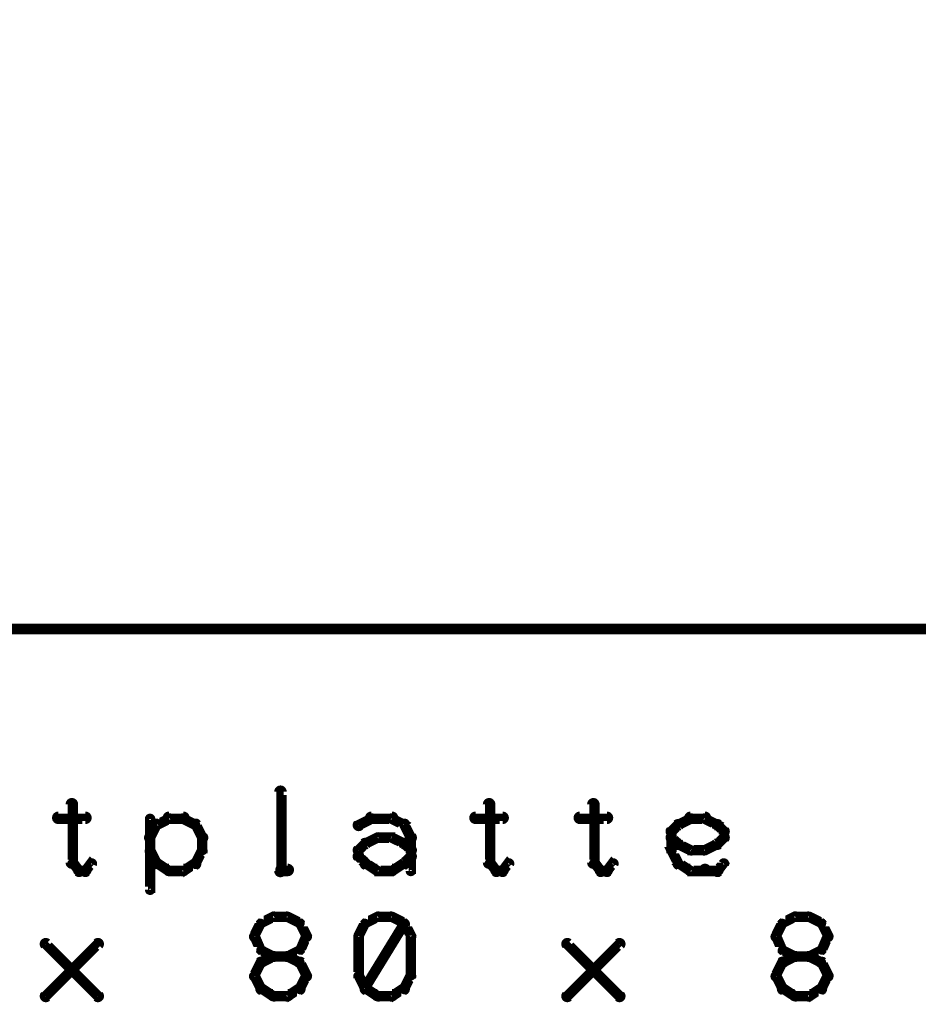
# Model space of a CAD drawing. Extents: x 178 to 725, y 26 to 878.
# Tile 46 of 93: x 554 to 597, y 344 to 391. Entities that reach past the tile are written whole.
import ezdxf

# ---------------------------------------------------------------- set-up
doc = ezdxf.new("R2010")
doc.units = 0
doc.layers.add('DRAWING', color=4, linetype='CONTINUOUS')

msp = doc.modelspace()

# ---------------------------------------------------------------- linework, layer by layer
at = {"layer": 'DRAWING', "color": 2}
for points in [[(242.5, 362, 0.5, 0.5, 0), (662.5, 362, 0, 0, 0), (662.5, 362, 0.3, 0.3, 0), (662.5, 361.9, 0.3, 0.3, 1), (662.5, 362.1, 0, 0, 0), (662.4, 362, 0.3, 0.3, 1), (662.6, 362, 0, 0, 0), (662.5, 362, 0, 0, 0), (662.5, 362, 0.5, 0.5, 0), (662.5, 442, 0, 0, 0), (662.5, 442, 0.3, 0.3, 0), (662.6, 442, 0.3, 0.3, 1), (662.4, 442, 0, 0, 0), (662.5, 441.9, 0.3, 0.3, 1), (662.5, 442.1, 0, 0, 0), (662.5, 442, 0, 0, 0), (662.5, 442, 0.5, 0.5, 0), (242.5, 442, 0, 0, 0)], [(566.6, 350.4, 0.3, 0.3, 1), (566.9, 350.4, 0, 0, 0), (566.8, 350.4, 0, 0, 0), (566.8, 350.4, 0.5, 0.5, 0), (566.8, 354.2, 0.5, 0.5, 0), (566.8, 354.2, 0, 0, 0), (566.8, 354.2, 0.3, 0.3, 0), (566.9, 354.2, 0.3, 0.3, 1), (566.6, 354.2, 0, 0, 0)], [(556.9, 353.6, 0.3, 0.3, 1), (556.6, 353.6, 0, 0, 0), (556.8, 353.6, 0, 0, 0), (556.8, 353.6, 0.5, 0.5, 0), (556.8, 350.8, 0.5, 0.5, 0), (556.8, 350.8, 0, 0, 0), (556.8, 350.8, 0.3, 0.3, 0), (556.6, 350.8, 0.3, 0.3, 1), (556.9, 350.8, 0, 0, 0)], [(576.9, 353.6, 0.3, 0.3, 1), (576.6, 353.6, 0, 0, 0), (576.8, 353.6, 0, 0, 0), (576.8, 353.6, 0.5, 0.5, 0), (576.8, 350.8, 0.5, 0.5, 0), (576.8, 350.8, 0, 0, 0), (576.8, 350.8, 0.3, 0.3, 0), (576.6, 350.8, 0.3, 0.3, 1), (576.9, 350.8, 0, 0, 0)], [(581.9, 353.6, 0.3, 0.3, 1), (581.6, 353.6, 0, 0, 0), (581.8, 353.6, 0, 0, 0), (581.8, 353.6, 0.5, 0.5, 0), (581.8, 350.8, 0.5, 0.5, 0), (581.8, 350.8, 0, 0, 0), (581.8, 350.8, 0.3, 0.3, 0), (581.6, 350.8, 0.3, 0.3, 1), (581.9, 350.8, 0, 0, 0)], [(556.1, 353.1, 0.3, 0.3, 1), (556.1, 352.8, 0, 0, 0), (556.1, 352.9, 0, 0, 0), (556.1, 352.9, 0.5, 0.5, 0), (557.4, 352.9, 0.5, 0.5, 0), (557.4, 352.9, 0, 0, 0), (557.4, 352.9, 0.3, 0.3, 0), (557.4, 352.8, 0.3, 0.3, 1), (557.4, 353.1, 0, 0, 0)], [(560.6, 352.9, 0.3, 0.3, 1), (560.4, 352.9, 0, 0, 0), (560.5, 352.9, 0, 0, 0), (560.5, 352.9, 0.5, 0.5, 0), (560.5, 349.5, 0.5, 0.5, 0), (560.5, 349.5, 0, 0, 0), (560.5, 349.5, 0.3, 0.3, 0), (560.4, 349.5, 0.3, 0.3, 1), (560.6, 349.5, 0, 0, 0)], [(561.5, 352.8, 0.3, 0.3, 1), (561.4, 353, 0, 0, 0), (561.4, 352.9, 0, 0, 0), (561.4, 352.9, 0.5, 0.5, 0), (560.8, 352.6, 0.5, 0.5, 0), (560.8, 352.6, 0, 0, 0), (560.8, 352.6, 0.3, 0.3, 0), (560.8, 352.7, 0.3, 0.3, 1), (560.9, 352.5, 0, 0, 0)], [(562.1, 352.8, 0.3, 0.3, 1), (562.1, 353.1, 0, 0, 0), (562.1, 352.9, 0, 0, 0), (562.1, 352.9, 0.5, 0.5, 0), (561.4, 352.9, 0.5, 0.5, 0), (561.4, 352.9, 0, 0, 0), (561.4, 352.9, 0.3, 0.3, 0), (561.4, 353.1, 0.3, 0.3, 1), (561.4, 352.8, 0, 0, 0)], [(562.6, 352.5, 0.3, 0.3, 1), (562.7, 352.7, 0, 0, 0), (562.7, 352.6, 0, 0, 0), (562.7, 352.6, 0.5, 0.5, 0), (562.1, 352.9, 0.5, 0.5, 0), (562.1, 352.9, 0, 0, 0), (562.1, 352.9, 0.3, 0.3, 0), (562.1, 353, 0.3, 0.3, 1), (562, 352.8, 0, 0, 0)], [(570.4, 352.7, 0.3, 0.3, 1), (570.6, 352.5, 0, 0, 0), (570.5, 352.6, 0, 0, 0), (570.5, 352.6, 0.5, 0.5, 0), (571.1, 352.9, 0.5, 0.5, 0), (571.1, 352.9, 0, 0, 0), (571.1, 352.9, 0.3, 0.3, 0), (571.2, 352.8, 0.3, 0.3, 1), (571.1, 353, 0, 0, 0)], [(571.1, 353.1, 0.3, 0.3, 1), (571.1, 352.8, 0, 0, 0), (571.1, 352.9, 0, 0, 0), (571.1, 352.9, 0.5, 0.5, 0), (572.1, 352.9, 0.5, 0.5, 0), (572.1, 352.9, 0, 0, 0), (572.1, 352.9, 0.3, 0.3, 0), (572.1, 352.8, 0.3, 0.3, 1), (572.1, 353.1, 0, 0, 0)], [(572.1, 353, 0.3, 0.3, 1), (572, 352.8, 0, 0, 0), (572.1, 352.9, 0, 0, 0), (572.1, 352.9, 0.5, 0.5, 0), (572.7, 352.6, 0.5, 0.5, 0), (572.7, 352.6, 0, 0, 0), (572.7, 352.6, 0.3, 0.3, 0), (572.6, 352.5, 0.3, 0.3, 1), (572.7, 352.7, 0, 0, 0)], [(576.1, 353.1, 0.3, 0.3, 1), (576.1, 352.8, 0, 0, 0), (576.1, 352.9, 0, 0, 0), (576.1, 352.9, 0.5, 0.5, 0), (577.4, 352.9, 0.5, 0.5, 0), (577.4, 352.9, 0, 0, 0), (577.4, 352.9, 0.3, 0.3, 0), (577.4, 352.8, 0.3, 0.3, 1), (577.4, 353.1, 0, 0, 0)], [(581.1, 353.1, 0.3, 0.3, 1), (581.1, 352.8, 0, 0, 0), (581.1, 352.9, 0, 0, 0), (581.1, 352.9, 0.5, 0.5, 0), (582.4, 352.9, 0.5, 0.5, 0), (582.4, 352.9, 0, 0, 0), (582.4, 352.9, 0.3, 0.3, 0), (582.4, 352.8, 0.3, 0.3, 1), (582.4, 353.1, 0, 0, 0)], [(585.8, 352.7, 0.3, 0.3, 1), (585.9, 352.5, 0, 0, 0), (585.8, 352.6, 0, 0, 0), (585.8, 352.6, 0.5, 0.5, 0), (586.4, 352.9, 0.5, 0.5, 0), (586.4, 352.9, 0, 0, 0), (586.4, 352.9, 0.3, 0.3, 0), (586.5, 352.8, 0.3, 0.3, 1), (586.4, 353, 0, 0, 0)], [(586.4, 353.1, 0.3, 0.3, 1), (586.4, 352.8, 0, 0, 0), (586.4, 352.9, 0, 0, 0), (586.4, 352.9, 0.5, 0.5, 0), (587.1, 352.9, 0.5, 0.5, 0), (587.1, 352.9, 0, 0, 0), (587.1, 352.9, 0.3, 0.3, 0), (587.1, 352.8, 0.3, 0.3, 1), (587.1, 353.1, 0, 0, 0)], [(587.1, 353, 0.3, 0.3, 1), (587, 352.8, 0, 0, 0), (587.1, 352.9, 0, 0, 0), (587.1, 352.9, 0.5, 0.5, 0), (587.7, 352.6, 0.5, 0.5, 0), (587.7, 352.6, 0, 0, 0), (587.7, 352.6, 0.3, 0.3, 0), (587.6, 352.5, 0.3, 0.3, 1), (587.7, 352.7, 0, 0, 0)], [(560.9, 352.6, 0.3, 0.3, 1), (560.7, 352.7, 0, 0, 0), (560.8, 352.6, 0, 0, 0), (560.8, 352.6, 0.5, 0.5, 0), (560.5, 352, 0.5, 0.5, 0), (560.5, 352, 0, 0, 0), (560.5, 352, 0.3, 0.3, 0), (560.4, 352.1, 0.3, 0.3, 1), (560.6, 351.9, 0, 0, 0)], [(562.9, 351.9, 0.3, 0.3, 1), (563.1, 352.1, 0, 0, 0), (563, 352, 0, 0, 0), (563, 352, 0.5, 0.5, 0), (562.7, 352.6, 0.5, 0.5, 0), (562.7, 352.6, 0, 0, 0), (562.7, 352.6, 0.3, 0.3, 0), (562.8, 352.7, 0.3, 0.3, 1), (562.6, 352.6, 0, 0, 0)], [(572.8, 352.7, 0.3, 0.3, 1), (572.6, 352.6, 0, 0, 0), (572.7, 352.6, 0, 0, 0), (572.7, 352.6, 0.5, 0.5, 0), (573, 352, 0.5, 0.5, 0), (573, 352, 0, 0, 0), (573, 352, 0.3, 0.3, 0), (572.9, 351.9, 0.3, 0.3, 1), (573.1, 352.1, 0, 0, 0)], [(585.4, 352.4, 0.3, 0.3, 1), (585.6, 352.2, 0, 0, 0), (585.5, 352.3, 0, 0, 0), (585.5, 352.3, 0.5, 0.5, 0), (585.8, 352.6, 0.5, 0.5, 0), (585.8, 352.6, 0, 0, 0), (585.8, 352.6, 0.3, 0.3, 0), (585.9, 352.5, 0.3, 0.3, 1), (585.7, 352.7, 0, 0, 0)], [(585.4, 351.4, 0.3, 0.3, 1), (585.6, 351.4, 0, 0, 0), (585.5, 351.4, 0, 0, 0), (585.5, 351.4, 0.5, 0.5, 0), (585.5, 352.3, 0.5, 0.5, 0), (585.5, 352.3, 0, 0, 0), (585.5, 352.3, 0.3, 0.3, 0), (585.6, 352.3, 0.3, 0.3, 1), (585.4, 352.3, 0, 0, 0)], [(587.8, 352.7, 0.3, 0.3, 1), (587.6, 352.5, 0, 0, 0), (587.7, 352.6, 0, 0, 0), (587.7, 352.6, 0.5, 0.5, 0), (588, 352.3, 0.5, 0.5, 0), (588, 352.3, 0, 0, 0), (588, 352.3, 0.3, 0.3, 0), (587.9, 352.2, 0.3, 0.3, 1), (588.1, 352.4, 0, 0, 0)], [(588.1, 352.3, 0.3, 0.3, 1), (587.9, 352.3, 0, 0, 0), (588, 352.3, 0, 0, 0), (588, 352.3, 0.5, 0.5, 0), (588, 352, 0.5, 0.5, 0), (588, 352, 0, 0, 0), (588, 352, 0.3, 0.3, 0), (587.9, 352, 0.3, 0.3, 1), (588.1, 352, 0, 0, 0)], [(560.6, 352, 0.3, 0.3, 1), (560.4, 352, 0, 0, 0), (560.5, 352, 0, 0, 0), (560.5, 352, 0.5, 0.5, 0), (560.5, 351.4, 0.5, 0.5, 0), (560.5, 351.4, 0, 0, 0), (560.5, 351.4, 0.3, 0.3, 0), (560.4, 351.4, 0.3, 0.3, 1), (560.6, 351.4, 0, 0, 0)], [(562.9, 351.4, 0.3, 0.3, 1), (563.1, 351.4, 0, 0, 0), (563, 351.4, 0, 0, 0), (563, 351.4, 0.5, 0.5, 0), (563, 352, 0.5, 0.5, 0), (563, 352, 0, 0, 0), (563, 352, 0.3, 0.3, 0), (563.1, 352, 0.3, 0.3, 1), (562.9, 352, 0, 0, 0)], [(570.8, 351.8, 0.3, 0.3, 1), (570.9, 351.6, 0, 0, 0), (570.8, 351.7, 0, 0, 0), (570.8, 351.7, 0.5, 0.5, 0), (571.4, 352, 0.5, 0.5, 0), (571.4, 352, 0, 0, 0), (571.4, 352, 0.3, 0.3, 0), (571.5, 351.9, 0.3, 0.3, 1), (571.4, 352.1, 0, 0, 0)], [(571.4, 352.1, 0.3, 0.3, 1), (571.4, 351.9, 0, 0, 0), (571.4, 352, 0, 0, 0), (571.4, 352, 0.5, 0.5, 0), (572.1, 352, 0.5, 0.5, 0), (572.1, 352, 0, 0, 0), (572.1, 352, 0.3, 0.3, 0), (572.1, 351.9, 0.3, 0.3, 1), (572.1, 352.1, 0, 0, 0)], [(572.1, 352.1, 0.3, 0.3, 1), (572, 351.9, 0, 0, 0), (572.1, 352, 0, 0, 0), (572.1, 352, 0.5, 0.5, 0), (572.7, 351.7, 0.5, 0.5, 0), (572.7, 351.7, 0, 0, 0), (572.7, 351.7, 0.3, 0.3, 0), (572.6, 351.6, 0.3, 0.3, 1), (572.7, 351.8, 0, 0, 0)], [(573.1, 352, 0.3, 0.3, 1), (572.9, 352, 0, 0, 0), (573, 352, 0, 0, 0), (573, 352, 0.5, 0.5, 0), (573, 351.1, 0.5, 0.5, 0), (573, 351.1, 0, 0, 0), (573, 351.1, 0.3, 0.3, 0), (572.9, 351.1, 0.3, 0.3, 1), (573.1, 351.1, 0, 0, 0)], [(585.7, 351.6, 0.3, 0.3, 1), (585.9, 351.8, 0, 0, 0), (585.8, 351.7, 0, 0, 0), (585.8, 351.7, 0.5, 0.5, 0), (585.5, 352, 0.5, 0.5, 0), (585.5, 352, 0, 0, 0), (585.5, 352, 0.3, 0.3, 0), (585.6, 352.1, 0.3, 0.3, 1), (585.4, 351.9, 0, 0, 0)], [(588.1, 351.9, 0.3, 0.3, 1), (587.9, 352.1, 0, 0, 0), (588, 352, 0, 0, 0), (588, 352, 0.5, 0.5, 0), (587.7, 351.7, 0.5, 0.5, 0), (587.7, 351.7, 0, 0, 0), (587.7, 351.7, 0.3, 0.3, 0), (587.6, 351.8, 0.3, 0.3, 1), (587.8, 351.6, 0, 0, 0)], [(560.6, 351.4, 0.3, 0.3, 1), (560.4, 351.3, 0, 0, 0), (560.5, 351.4, 0, 0, 0), (560.5, 351.4, 0.5, 0.5, 0), (560.8, 350.8, 0.5, 0.5, 0), (560.8, 350.8, 0, 0, 0), (560.8, 350.8, 0.3, 0.3, 0), (560.7, 350.7, 0.3, 0.3, 1), (560.9, 350.8, 0, 0, 0)], [(562.6, 350.8, 0.3, 0.3, 1), (562.8, 350.7, 0, 0, 0), (562.7, 350.8, 0, 0, 0), (562.7, 350.8, 0.5, 0.5, 0), (563, 351.4, 0.5, 0.5, 0), (563, 351.4, 0, 0, 0), (563, 351.4, 0.3, 0.3, 0), (563.1, 351.3, 0.3, 0.3, 1), (562.9, 351.4, 0, 0, 0)], [(570.4, 351.5, 0.3, 0.3, 1), (570.6, 351.3, 0, 0, 0), (570.5, 351.4, 0, 0, 0), (570.5, 351.4, 0.5, 0.5, 0), (570.8, 351.7, 0.5, 0.5, 0), (570.8, 351.7, 0, 0, 0), (570.8, 351.7, 0.3, 0.3, 0), (570.9, 351.6, 0.3, 0.3, 1), (570.7, 351.8, 0, 0, 0)], [(570.4, 351.1, 0.3, 0.3, 1), (570.6, 351.1, 0, 0, 0), (570.5, 351.1, 0, 0, 0), (570.5, 351.1, 0.5, 0.5, 0), (570.5, 351.4, 0.5, 0.5, 0), (570.5, 351.4, 0, 0, 0), (570.5, 351.4, 0.3, 0.3, 0), (570.6, 351.4, 0.3, 0.3, 1), (570.4, 351.4, 0, 0, 0)], [(572.8, 351.8, 0.3, 0.3, 1), (572.6, 351.6, 0, 0, 0), (572.7, 351.7, 0, 0, 0), (572.7, 351.7, 0.5, 0.5, 0), (573, 351.4, 0.5, 0.5, 0), (573, 351.4, 0, 0, 0), (573, 351.4, 0.3, 0.3, 0), (572.9, 351.3, 0.3, 0.3, 1), (573.1, 351.5, 0, 0, 0)], [(585.7, 350.7, 0.3, 0.3, 1), (585.9, 350.8, 0, 0, 0), (585.8, 350.8, 0, 0, 0), (585.8, 350.8, 0.5, 0.5, 0), (585.5, 351.4, 0.5, 0.5, 0), (585.5, 351.4, 0, 0, 0), (585.5, 351.4, 0.3, 0.3, 0), (585.6, 351.4, 0.3, 0.3, 1), (585.4, 351.3, 0, 0, 0)], [(586.4, 351.3, 0.3, 0.3, 1), (586.5, 351.5, 0, 0, 0), (586.4, 351.4, 0, 0, 0), (586.4, 351.4, 0.5, 0.5, 0), (585.8, 351.7, 0.5, 0.5, 0), (585.8, 351.7, 0, 0, 0), (585.8, 351.7, 0.3, 0.3, 0), (585.9, 351.8, 0.3, 0.3, 1), (585.8, 351.6, 0, 0, 0)], [(587.1, 351.3, 0.3, 0.3, 1), (587.1, 351.5, 0, 0, 0), (587.1, 351.4, 0, 0, 0), (587.1, 351.4, 0.5, 0.5, 0), (586.4, 351.4, 0.5, 0.5, 0), (586.4, 351.4, 0, 0, 0), (586.4, 351.4, 0.3, 0.3, 0), (586.4, 351.5, 0.3, 0.3, 1), (586.4, 351.3, 0, 0, 0)], [(587.7, 351.6, 0.3, 0.3, 1), (587.6, 351.8, 0, 0, 0), (587.7, 351.7, 0, 0, 0), (587.7, 351.7, 0.5, 0.5, 0), (587.1, 351.4, 0.5, 0.5, 0), (587.1, 351.4, 0, 0, 0), (587.1, 351.4, 0.3, 0.3, 0), (587, 351.5, 0.3, 0.3, 1), (587.1, 351.3, 0, 0, 0)], [(570.7, 350.7, 0.3, 0.3, 1), (570.9, 350.8, 0, 0, 0), (570.8, 350.8, 0, 0, 0), (570.8, 350.8, 0.5, 0.5, 0), (570.5, 351.1, 0.5, 0.5, 0), (570.5, 351.1, 0, 0, 0), (570.5, 351.1, 0.3, 0.3, 0), (570.6, 351.2, 0.3, 0.3, 1), (570.4, 351, 0, 0, 0)], [(573.1, 351, 0.3, 0.3, 1), (572.9, 351.2, 0, 0, 0), (573, 351.1, 0, 0, 0), (573, 351.1, 0.5, 0.5, 0), (572.7, 350.8, 0.5, 0.5, 0), (572.7, 350.8, 0, 0, 0), (572.7, 350.8, 0.3, 0.3, 0), (572.6, 350.8, 0.3, 0.3, 1), (572.8, 350.7, 0, 0, 0)], [(573.1, 351.1, 0.3, 0.3, 1), (572.9, 351.1, 0, 0, 0), (573, 351.1, 0, 0, 0), (573, 351.1, 0.5, 0.5, 0), (573, 350.4, 0.5, 0.5, 0), (573, 350.4, 0, 0, 0), (573, 350.4, 0.3, 0.3, 0), (572.9, 350.4, 0.3, 0.3, 1), (573.1, 350.4, 0, 0, 0)], [(556.8, 350.8, 0.3, 0.3, 1), (556.7, 350.7, 0, 0, 0), (556.8, 350.8, 0, 0, 0), (556.8, 350.8, 0.5, 0.5, 0), (557.1, 350.4, 0.5, 0.5, 0), (557.1, 350.4, 0, 0, 0), (557.1, 350.4, 0.3, 0.3, 0), (557, 350.3, 0.3, 0.3, 1), (557.2, 350.5, 0, 0, 0)], [(557.1, 350.6, 0.3, 0.3, 1), (557.1, 350.3, 0, 0, 0), (557.1, 350.4, 0, 0, 0), (557.1, 350.4, 0.5, 0.5, 0), (557.4, 350.4, 0.5, 0.5, 0), (557.4, 350.4, 0, 0, 0), (557.4, 350.4, 0.3, 0.3, 0), (557.4, 350.3, 0.3, 0.3, 1), (557.4, 350.6, 0, 0, 0)], [(557.3, 350.5, 0.3, 0.3, 1), (557.5, 350.3, 0, 0, 0), (557.4, 350.4, 0, 0, 0), (557.4, 350.4, 0.5, 0.5, 0), (557.7, 350.8, 0.5, 0.5, 0), (557.7, 350.8, 0, 0, 0), (557.7, 350.8, 0.3, 0.3, 0), (557.8, 350.7, 0.3, 0.3, 1), (557.6, 350.8, 0, 0, 0)], [(560.9, 350.9, 0.3, 0.3, 1), (560.8, 350.6, 0, 0, 0), (560.8, 350.8, 0, 0, 0), (560.8, 350.8, 0.5, 0.5, 0), (561.4, 350.4, 0.5, 0.5, 0), (561.4, 350.4, 0, 0, 0), (561.4, 350.4, 0.3, 0.3, 0), (561.4, 350.3, 0.3, 0.3, 1), (561.5, 350.5, 0, 0, 0)], [(561.4, 350.6, 0.3, 0.3, 1), (561.4, 350.3, 0, 0, 0), (561.4, 350.4, 0, 0, 0), (561.4, 350.4, 0.5, 0.5, 0), (562.1, 350.4, 0.5, 0.5, 0), (562.1, 350.4, 0, 0, 0), (562.1, 350.4, 0.3, 0.3, 0), (562.1, 350.3, 0.3, 0.3, 1), (562.1, 350.6, 0, 0, 0)], [(562, 350.5, 0.3, 0.3, 1), (562.1, 350.3, 0, 0, 0), (562.1, 350.4, 0, 0, 0), (562.1, 350.4, 0.5, 0.5, 0), (562.7, 350.8, 0.5, 0.5, 0), (562.7, 350.8, 0, 0, 0), (562.7, 350.8, 0.3, 0.3, 0), (562.7, 350.6, 0.3, 0.3, 1), (562.6, 350.9, 0, 0, 0)], [(567.1, 350.3, 0.3, 0.3, 1), (567.1, 350.6, 0, 0, 0), (567.1, 350.4, 0, 0, 0), (567.1, 350.4, 0.5, 0.5, 0), (566.8, 350.4, 0.5, 0.5, 0), (566.8, 350.4, 0, 0, 0), (566.8, 350.4, 0.3, 0.3, 0), (566.8, 350.6, 0.3, 0.3, 1), (566.8, 350.3, 0, 0, 0)], [(571.4, 350.3, 0.3, 0.3, 1), (571.5, 350.5, 0, 0, 0), (571.4, 350.4, 0, 0, 0), (571.4, 350.4, 0.5, 0.5, 0), (570.8, 350.8, 0.5, 0.5, 0), (570.8, 350.8, 0, 0, 0), (570.8, 350.8, 0.3, 0.3, 0), (570.9, 350.9, 0.3, 0.3, 1), (570.8, 350.6, 0, 0, 0)], [(572.1, 350.3, 0.3, 0.3, 1), (572.1, 350.6, 0, 0, 0), (572.1, 350.4, 0, 0, 0), (572.1, 350.4, 0.5, 0.5, 0), (571.4, 350.4, 0.5, 0.5, 0), (571.4, 350.4, 0, 0, 0), (571.4, 350.4, 0.3, 0.3, 0), (571.4, 350.6, 0.3, 0.3, 1), (571.4, 350.3, 0, 0, 0)], [(572.7, 350.6, 0.3, 0.3, 1), (572.6, 350.9, 0, 0, 0), (572.7, 350.8, 0, 0, 0), (572.7, 350.8, 0.5, 0.5, 0), (572.1, 350.4, 0.5, 0.5, 0), (572.1, 350.4, 0, 0, 0), (572.1, 350.4, 0.3, 0.3, 0), (572, 350.5, 0.3, 0.3, 1), (572.1, 350.3, 0, 0, 0)], [(576.8, 350.8, 0.3, 0.3, 1), (576.7, 350.7, 0, 0, 0), (576.8, 350.8, 0, 0, 0), (576.8, 350.8, 0.5, 0.5, 0), (577.1, 350.4, 0.5, 0.5, 0), (577.1, 350.4, 0, 0, 0), (577.1, 350.4, 0.3, 0.3, 0), (577, 350.3, 0.3, 0.3, 1), (577.2, 350.5, 0, 0, 0)], [(577.1, 350.6, 0.3, 0.3, 1), (577.1, 350.3, 0, 0, 0), (577.1, 350.4, 0, 0, 0), (577.1, 350.4, 0.5, 0.5, 0), (577.4, 350.4, 0.5, 0.5, 0), (577.4, 350.4, 0, 0, 0), (577.4, 350.4, 0.3, 0.3, 0), (577.4, 350.3, 0.3, 0.3, 1), (577.4, 350.6, 0, 0, 0)], [(577.3, 350.5, 0.3, 0.3, 1), (577.5, 350.3, 0, 0, 0), (577.4, 350.4, 0, 0, 0), (577.4, 350.4, 0.5, 0.5, 0), (577.7, 350.8, 0.5, 0.5, 0), (577.7, 350.8, 0, 0, 0), (577.7, 350.8, 0.3, 0.3, 0), (577.8, 350.7, 0.3, 0.3, 1), (577.6, 350.8, 0, 0, 0)], [(581.8, 350.8, 0.3, 0.3, 1), (581.7, 350.7, 0, 0, 0), (581.8, 350.8, 0, 0, 0), (581.8, 350.8, 0.5, 0.5, 0), (582.1, 350.4, 0.5, 0.5, 0), (582.1, 350.4, 0, 0, 0), (582.1, 350.4, 0.3, 0.3, 0), (582, 350.3, 0.3, 0.3, 1), (582.2, 350.5, 0, 0, 0)], [(582.1, 350.6, 0.3, 0.3, 1), (582.1, 350.3, 0, 0, 0), (582.1, 350.4, 0, 0, 0), (582.1, 350.4, 0.5, 0.5, 0), (582.4, 350.4, 0.5, 0.5, 0), (582.4, 350.4, 0, 0, 0), (582.4, 350.4, 0.3, 0.3, 0), (582.4, 350.3, 0.3, 0.3, 1), (582.4, 350.6, 0, 0, 0)], [(582.3, 350.5, 0.3, 0.3, 1), (582.5, 350.3, 0, 0, 0), (582.4, 350.4, 0, 0, 0), (582.4, 350.4, 0.5, 0.5, 0), (582.7, 350.8, 0.5, 0.5, 0), (582.7, 350.8, 0, 0, 0), (582.7, 350.8, 0.3, 0.3, 0), (582.8, 350.7, 0.3, 0.3, 1), (582.6, 350.8, 0, 0, 0)], [(586.4, 350.3, 0.3, 0.3, 1), (586.5, 350.5, 0, 0, 0), (586.4, 350.4, 0, 0, 0), (586.4, 350.4, 0.5, 0.5, 0), (585.8, 350.8, 0.5, 0.5, 0), (585.8, 350.8, 0, 0, 0), (585.8, 350.8, 0.3, 0.3, 0), (585.9, 350.9, 0.3, 0.3, 1), (585.8, 350.6, 0, 0, 0)], [(587.1, 350.3, 0.3, 0.3, 1), (587.1, 350.6, 0, 0, 0), (587.1, 350.4, 0, 0, 0), (587.1, 350.4, 0.5, 0.5, 0), (586.4, 350.4, 0.5, 0.5, 0), (586.4, 350.4, 0, 0, 0), (586.4, 350.4, 0.3, 0.3, 0), (586.4, 350.6, 0.3, 0.3, 1), (586.4, 350.3, 0, 0, 0)], [(587.7, 350.3, 0.3, 0.3, 1), (587.7, 350.6, 0, 0, 0), (587.7, 350.4, 0, 0, 0), (587.7, 350.4, 0.5, 0.5, 0), (587.1, 350.4, 0.5, 0.5, 0), (587.1, 350.4, 0, 0, 0), (587.1, 350.4, 0.3, 0.3, 0), (587.1, 350.6, 0.3, 0.3, 1), (587.1, 350.3, 0, 0, 0)], [(588.1, 350.7, 0.3, 0.3, 1), (587.9, 350.8, 0, 0, 0), (588, 350.8, 0, 0, 0), (588, 350.8, 0.5, 0.5, 0), (587.7, 350.4, 0.5, 0.5, 0), (587.7, 350.4, 0, 0, 0), (587.7, 350.4, 0.3, 0.3, 0), (587.6, 350.5, 0.3, 0.3, 1), (587.8, 350.3, 0, 0, 0)], [(566.5, 348.1, 0.3, 0.3, 1), (566.4, 348.3, 0, 0, 0), (566.4, 348.2, 0, 0, 0), (566.4, 348.2, 0.5, 0.5, 0), (565.8, 347.9, 0.5, 0.5, 0), (565.8, 347.9, 0, 0, 0), (565.8, 347.9, 0.3, 0.3, 0), (565.8, 348, 0.3, 0.3, 1), (565.9, 347.8, 0, 0, 0)], [(567.1, 348.1, 0.3, 0.3, 1), (567.1, 348.3, 0, 0, 0), (567.1, 348.2, 0, 0, 0), (567.1, 348.2, 0.5, 0.5, 0), (566.4, 348.2, 0.5, 0.5, 0), (566.4, 348.2, 0, 0, 0), (566.4, 348.2, 0.3, 0.3, 0), (566.4, 348.3, 0.3, 0.3, 1), (566.4, 348.1, 0, 0, 0)], [(567.6, 347.8, 0.3, 0.3, 1), (567.7, 348, 0, 0, 0), (567.7, 347.9, 0, 0, 0), (567.7, 347.9, 0.5, 0.5, 0), (567.1, 348.2, 0.5, 0.5, 0), (567.1, 348.2, 0, 0, 0), (567.1, 348.2, 0.3, 0.3, 0), (567.1, 348.3, 0.3, 0.3, 1), (567, 348.1, 0, 0, 0)], [(571.5, 348.1, 0.3, 0.3, 1), (571.4, 348.3, 0, 0, 0), (571.4, 348.2, 0, 0, 0), (571.4, 348.2, 0.5, 0.5, 0), (570.8, 347.9, 0.5, 0.5, 0), (570.8, 347.9, 0, 0, 0), (570.8, 347.9, 0.3, 0.3, 0), (570.8, 348, 0.3, 0.3, 1), (570.9, 347.8, 0, 0, 0)], [(572.1, 348.1, 0.3, 0.3, 1), (572.1, 348.3, 0, 0, 0), (572.1, 348.2, 0, 0, 0), (572.1, 348.2, 0.5, 0.5, 0), (571.4, 348.2, 0.5, 0.5, 0), (571.4, 348.2, 0, 0, 0), (571.4, 348.2, 0.3, 0.3, 0), (571.4, 348.3, 0.3, 0.3, 1), (571.4, 348.1, 0, 0, 0)], [(572.6, 347.8, 0.3, 0.3, 1), (572.7, 348, 0, 0, 0), (572.7, 347.9, 0, 0, 0), (572.7, 347.9, 0.5, 0.5, 0), (572.1, 348.2, 0.5, 0.5, 0), (572.1, 348.2, 0, 0, 0), (572.1, 348.2, 0.3, 0.3, 0), (572.1, 348.3, 0.3, 0.3, 1), (572, 348.1, 0, 0, 0)], [(591.5, 348.1, 0.3, 0.3, 1), (591.4, 348.3, 0, 0, 0), (591.4, 348.2, 0, 0, 0), (591.4, 348.2, 0.5, 0.5, 0), (590.8, 347.9, 0.5, 0.5, 0), (590.8, 347.9, 0, 0, 0), (590.8, 347.9, 0.3, 0.3, 0), (590.8, 348, 0.3, 0.3, 1), (590.9, 347.8, 0, 0, 0)], [(592.1, 348.1, 0.3, 0.3, 1), (592.1, 348.3, 0, 0, 0), (592.1, 348.2, 0, 0, 0), (592.1, 348.2, 0.5, 0.5, 0), (591.4, 348.2, 0.5, 0.5, 0), (591.4, 348.2, 0, 0, 0), (591.4, 348.2, 0.3, 0.3, 0), (591.4, 348.3, 0.3, 0.3, 1), (591.4, 348.1, 0, 0, 0)], [(592.6, 347.8, 0.3, 0.3, 1), (592.7, 348, 0, 0, 0), (592.7, 347.9, 0, 0, 0), (592.7, 347.9, 0.5, 0.5, 0), (592.1, 348.2, 0.5, 0.5, 0), (592.1, 348.2, 0, 0, 0), (592.1, 348.2, 0.3, 0.3, 0), (592.1, 348.3, 0.3, 0.3, 1), (592, 348.1, 0, 0, 0)], [(565.9, 347.8, 0.3, 0.3, 1), (565.7, 347.9, 0, 0, 0), (565.8, 347.9, 0, 0, 0), (565.8, 347.9, 0.5, 0.5, 0), (565.5, 347.3, 0.5, 0.5, 0), (565.5, 347.3, 0, 0, 0), (565.5, 347.3, 0.3, 0.3, 0), (565.4, 347.3, 0.3, 0.3, 1), (565.6, 347.2, 0, 0, 0)], [(567.9, 347.2, 0.3, 0.3, 1), (568.1, 347.3, 0, 0, 0), (568, 347.3, 0, 0, 0), (568, 347.3, 0.5, 0.5, 0), (567.7, 347.9, 0.5, 0.5, 0), (567.7, 347.9, 0, 0, 0), (567.7, 347.9, 0.3, 0.3, 0), (567.8, 347.9, 0.3, 0.3, 1), (567.6, 347.8, 0, 0, 0)], [(570.9, 347.8, 0.3, 0.3, 1), (570.7, 347.9, 0, 0, 0), (570.8, 347.9, 0, 0, 0), (570.8, 347.9, 0.5, 0.5, 0), (570.5, 347.3, 0.5, 0.5, 0), (570.5, 347.3, 0, 0, 0), (570.5, 347.3, 0.3, 0.3, 0), (570.4, 347.3, 0.3, 0.3, 1), (570.6, 347.2, 0, 0, 0)], [(570.7, 344.8, 0.3, 0.3, 1), (570.9, 344.7, 0, 0, 0), (570.8, 344.8, 0, 0, 0), (570.8, 344.8, 0.5, 0.5, 0), (572.7, 347.9, 0.5, 0.5, 0), (572.7, 347.9, 0, 0, 0), (572.7, 347.9, 0.3, 0.3, 0), (572.8, 347.8, 0.3, 0.3, 1), (572.6, 347.9, 0, 0, 0)], [(572.9, 347.2, 0.3, 0.3, 1), (573.1, 347.3, 0, 0, 0), (573, 347.3, 0, 0, 0), (573, 347.3, 0.5, 0.5, 0), (572.7, 347.9, 0.5, 0.5, 0), (572.7, 347.9, 0, 0, 0), (572.7, 347.9, 0.3, 0.3, 0), (572.8, 347.9, 0.3, 0.3, 1), (572.6, 347.8, 0, 0, 0)], [(590.9, 347.8, 0.3, 0.3, 1), (590.7, 347.9, 0, 0, 0), (590.8, 347.9, 0, 0, 0), (590.8, 347.9, 0.5, 0.5, 0), (590.5, 347.3, 0.5, 0.5, 0), (590.5, 347.3, 0, 0, 0), (590.5, 347.3, 0.3, 0.3, 0), (590.4, 347.3, 0.3, 0.3, 1), (590.6, 347.2, 0, 0, 0)], [(592.9, 347.2, 0.3, 0.3, 1), (593.1, 347.3, 0, 0, 0), (593, 347.3, 0, 0, 0), (593, 347.3, 0.5, 0.5, 0), (592.7, 347.9, 0.5, 0.5, 0), (592.7, 347.9, 0, 0, 0), (592.7, 347.9, 0.3, 0.3, 0), (592.8, 347.9, 0.3, 0.3, 1), (592.6, 347.8, 0, 0, 0)], [(565.6, 347.3, 0.3, 0.3, 1), (565.4, 347.2, 0, 0, 0), (565.5, 347.3, 0, 0, 0), (565.5, 347.3, 0.5, 0.5, 0), (565.8, 346.6, 0.5, 0.5, 0), (565.8, 346.6, 0, 0, 0), (565.8, 346.6, 0.3, 0.3, 0), (565.7, 346.6, 0.3, 0.3, 1), (565.9, 346.7, 0, 0, 0)], [(567.6, 346.7, 0.3, 0.3, 1), (567.8, 346.6, 0, 0, 0), (567.7, 346.6, 0, 0, 0), (567.7, 346.6, 0.5, 0.5, 0), (568, 347.3, 0.5, 0.5, 0), (568, 347.3, 0, 0, 0), (568, 347.3, 0.3, 0.3, 0), (568.1, 347.2, 0.3, 0.3, 1), (567.9, 347.3, 0, 0, 0)], [(570.6, 347.3, 0.3, 0.3, 1), (570.4, 347.3, 0, 0, 0), (570.5, 347.3, 0, 0, 0), (570.5, 347.3, 0.5, 0.5, 0), (570.5, 345.4, 0.5, 0.5, 0), (570.5, 345.4, 0, 0, 0), (570.5, 345.4, 0.3, 0.3, 0), (570.4, 345.4, 0.3, 0.3, 1), (570.6, 345.4, 0, 0, 0)], [(572.9, 345.4, 0.3, 0.3, 1), (573.1, 345.4, 0, 0, 0), (573, 345.4, 0, 0, 0), (573, 345.4, 0.5, 0.5, 0), (573, 347.3, 0.5, 0.5, 0), (573, 347.3, 0, 0, 0), (573, 347.3, 0.3, 0.3, 0), (573.1, 347.3, 0.3, 0.3, 1), (572.9, 347.3, 0, 0, 0)], [(590.6, 347.3, 0.3, 0.3, 1), (590.4, 347.2, 0, 0, 0), (590.5, 347.3, 0, 0, 0), (590.5, 347.3, 0.5, 0.5, 0), (590.8, 346.6, 0.5, 0.5, 0), (590.8, 346.6, 0, 0, 0), (590.8, 346.6, 0.3, 0.3, 0), (590.7, 346.6, 0.3, 0.3, 1), (590.9, 346.7, 0, 0, 0)], [(592.6, 346.7, 0.3, 0.3, 1), (592.8, 346.6, 0, 0, 0), (592.7, 346.6, 0, 0, 0), (592.7, 346.6, 0.5, 0.5, 0), (593, 347.3, 0.5, 0.5, 0), (593, 347.3, 0, 0, 0), (593, 347.3, 0.3, 0.3, 0), (593.1, 347.2, 0.3, 0.3, 1), (592.9, 347.3, 0, 0, 0)], [(555.4, 344.5, 0.3, 0.3, 1), (555.6, 344.3, 0, 0, 0), (555.5, 344.4, 0, 0, 0), (555.5, 344.4, 0.5, 0.5, 0), (558, 346.9, 0.5, 0.5, 0), (558, 346.9, 0, 0, 0), (558, 346.9, 0.3, 0.3, 0), (558.1, 346.8, 0.3, 0.3, 1), (557.9, 347, 0, 0, 0)], [(557.9, 344.3, 0.3, 0.3, 1), (558.1, 344.5, 0, 0, 0), (558, 344.4, 0, 0, 0), (558, 344.4, 0.5, 0.5, 0), (555.5, 346.9, 0.5, 0.5, 0), (555.5, 346.9, 0, 0, 0), (555.5, 346.9, 0.3, 0.3, 0), (555.6, 347, 0.3, 0.3, 1), (555.4, 346.8, 0, 0, 0)], [(580.4, 344.5, 0.3, 0.3, 1), (580.6, 344.3, 0, 0, 0), (580.5, 344.4, 0, 0, 0), (580.5, 344.4, 0.5, 0.5, 0), (583, 346.9, 0.5, 0.5, 0), (583, 346.9, 0, 0, 0), (583, 346.9, 0.3, 0.3, 0), (583.1, 346.8, 0.3, 0.3, 1), (582.9, 347, 0, 0, 0)], [(582.9, 344.3, 0.3, 0.3, 1), (583.1, 344.5, 0, 0, 0), (583, 344.4, 0, 0, 0), (583, 344.4, 0.5, 0.5, 0), (580.5, 346.9, 0.5, 0.5, 0), (580.5, 346.9, 0, 0, 0), (580.5, 346.9, 0.3, 0.3, 0), (580.6, 347, 0.3, 0.3, 1), (580.4, 346.8, 0, 0, 0)], [(565.9, 346.7, 0.3, 0.3, 1), (565.8, 346.5, 0, 0, 0), (565.8, 346.6, 0, 0, 0), (565.8, 346.6, 0.5, 0.5, 0), (566.4, 346.3, 0.5, 0.5, 0), (566.4, 346.3, 0, 0, 0), (566.4, 346.3, 0.3, 0.3, 0), (566.4, 346.2, 0.3, 0.3, 1), (566.5, 346.4, 0, 0, 0)], [(566.5, 346.2, 0.3, 0.3, 1), (566.4, 346.4, 0, 0, 0), (566.4, 346.3, 0, 0, 0), (566.4, 346.3, 0.5, 0.5, 0), (565.8, 346, 0.5, 0.5, 0), (565.8, 346, 0, 0, 0), (565.8, 346, 0.3, 0.3, 0), (565.8, 346.1, 0.3, 0.3, 1), (565.9, 345.9, 0, 0, 0)], [(566.4, 346.4, 0.3, 0.3, 1), (566.4, 346.2, 0, 0, 0), (566.4, 346.3, 0, 0, 0), (566.4, 346.3, 0.5, 0.5, 0), (567.1, 346.3, 0.5, 0.5, 0), (567.1, 346.3, 0, 0, 0), (567.1, 346.3, 0.3, 0.3, 0), (567.1, 346.2, 0.3, 0.3, 1), (567.1, 346.4, 0, 0, 0)], [(567, 346.4, 0.3, 0.3, 1), (567.1, 346.2, 0, 0, 0), (567.1, 346.3, 0, 0, 0), (567.1, 346.3, 0.5, 0.5, 0), (567.7, 346.6, 0.5, 0.5, 0), (567.7, 346.6, 0, 0, 0), (567.7, 346.6, 0.3, 0.3, 0), (567.7, 346.5, 0.3, 0.3, 1), (567.6, 346.7, 0, 0, 0)], [(567.6, 345.9, 0.3, 0.3, 1), (567.7, 346.1, 0, 0, 0), (567.7, 346, 0, 0, 0), (567.7, 346, 0.5, 0.5, 0), (567.1, 346.3, 0.5, 0.5, 0), (567.1, 346.3, 0, 0, 0), (567.1, 346.3, 0.3, 0.3, 0), (567.1, 346.4, 0.3, 0.3, 1), (567, 346.2, 0, 0, 0)], [(590.9, 346.7, 0.3, 0.3, 1), (590.8, 346.5, 0, 0, 0), (590.8, 346.6, 0, 0, 0), (590.8, 346.6, 0.5, 0.5, 0), (591.4, 346.3, 0.5, 0.5, 0), (591.4, 346.3, 0, 0, 0), (591.4, 346.3, 0.3, 0.3, 0), (591.4, 346.2, 0.3, 0.3, 1), (591.5, 346.4, 0, 0, 0)], [(591.5, 346.2, 0.3, 0.3, 1), (591.4, 346.4, 0, 0, 0), (591.4, 346.3, 0, 0, 0), (591.4, 346.3, 0.5, 0.5, 0), (590.8, 346, 0.5, 0.5, 0), (590.8, 346, 0, 0, 0), (590.8, 346, 0.3, 0.3, 0), (590.8, 346.1, 0.3, 0.3, 1), (590.9, 345.9, 0, 0, 0)], [(591.4, 346.4, 0.3, 0.3, 1), (591.4, 346.2, 0, 0, 0), (591.4, 346.3, 0, 0, 0), (591.4, 346.3, 0.5, 0.5, 0), (592.1, 346.3, 0.5, 0.5, 0), (592.1, 346.3, 0, 0, 0), (592.1, 346.3, 0.3, 0.3, 0), (592.1, 346.2, 0.3, 0.3, 1), (592.1, 346.4, 0, 0, 0)], [(592, 346.4, 0.3, 0.3, 1), (592.1, 346.2, 0, 0, 0), (592.1, 346.3, 0, 0, 0), (592.1, 346.3, 0.5, 0.5, 0), (592.7, 346.6, 0.5, 0.5, 0), (592.7, 346.6, 0, 0, 0), (592.7, 346.6, 0.3, 0.3, 0), (592.7, 346.5, 0.3, 0.3, 1), (592.6, 346.7, 0, 0, 0)], [(592.6, 345.9, 0.3, 0.3, 1), (592.7, 346.1, 0, 0, 0), (592.7, 346, 0, 0, 0), (592.7, 346, 0.5, 0.5, 0), (592.1, 346.3, 0.5, 0.5, 0), (592.1, 346.3, 0, 0, 0), (592.1, 346.3, 0.3, 0.3, 0), (592.1, 346.4, 0.3, 0.3, 1), (592, 346.2, 0, 0, 0)], [(565.9, 345.9, 0.3, 0.3, 1), (565.7, 346.1, 0, 0, 0), (565.8, 346, 0, 0, 0), (565.8, 346, 0.5, 0.5, 0), (565.5, 345.4, 0.5, 0.5, 0), (565.5, 345.4, 0, 0, 0), (565.5, 345.4, 0.3, 0.3, 0), (565.4, 345.4, 0.3, 0.3, 1), (565.6, 345.3, 0, 0, 0)], [(567.9, 345.3, 0.3, 0.3, 1), (568.1, 345.4, 0, 0, 0), (568, 345.4, 0, 0, 0), (568, 345.4, 0.5, 0.5, 0), (567.7, 346, 0.5, 0.5, 0), (567.7, 346, 0, 0, 0), (567.7, 346, 0.3, 0.3, 0), (567.8, 346.1, 0.3, 0.3, 1), (567.6, 345.9, 0, 0, 0)], [(590.9, 345.9, 0.3, 0.3, 1), (590.7, 346.1, 0, 0, 0), (590.8, 346, 0, 0, 0), (590.8, 346, 0.5, 0.5, 0), (590.5, 345.4, 0.5, 0.5, 0), (590.5, 345.4, 0, 0, 0), (590.5, 345.4, 0.3, 0.3, 0), (590.4, 345.4, 0.3, 0.3, 1), (590.6, 345.3, 0, 0, 0)], [(592.9, 345.3, 0.3, 0.3, 1), (593.1, 345.4, 0, 0, 0), (593, 345.4, 0, 0, 0), (593, 345.4, 0.5, 0.5, 0), (592.7, 346, 0.5, 0.5, 0), (592.7, 346, 0, 0, 0), (592.7, 346, 0.3, 0.3, 0), (592.8, 346.1, 0.3, 0.3, 1), (592.6, 345.9, 0, 0, 0)], [(565.6, 345.4, 0.3, 0.3, 1), (565.4, 345.3, 0, 0, 0), (565.5, 345.4, 0, 0, 0), (565.5, 345.4, 0.5, 0.5, 0), (565.8, 344.8, 0.5, 0.5, 0), (565.8, 344.8, 0, 0, 0), (565.8, 344.8, 0.3, 0.3, 0), (565.7, 344.7, 0.3, 0.3, 1), (565.9, 344.8, 0, 0, 0)], [(567.6, 344.8, 0.3, 0.3, 1), (567.8, 344.7, 0, 0, 0), (567.7, 344.8, 0, 0, 0), (567.7, 344.8, 0.5, 0.5, 0), (568, 345.4, 0.5, 0.5, 0), (568, 345.4, 0, 0, 0), (568, 345.4, 0.3, 0.3, 0), (568.1, 345.3, 0.3, 0.3, 1), (567.9, 345.4, 0, 0, 0)], [(570.6, 345.4, 0.3, 0.3, 1), (570.4, 345.3, 0, 0, 0), (570.5, 345.4, 0, 0, 0), (570.5, 345.4, 0.5, 0.5, 0), (570.8, 344.8, 0.5, 0.5, 0), (570.8, 344.8, 0, 0, 0), (570.8, 344.8, 0.3, 0.3, 0), (570.7, 344.7, 0.3, 0.3, 1), (570.9, 344.8, 0, 0, 0)], [(572.6, 344.8, 0.3, 0.3, 1), (572.8, 344.7, 0, 0, 0), (572.7, 344.8, 0, 0, 0), (572.7, 344.8, 0.5, 0.5, 0), (573, 345.4, 0.5, 0.5, 0), (573, 345.4, 0, 0, 0), (573, 345.4, 0.3, 0.3, 0), (573.1, 345.3, 0.3, 0.3, 1), (572.9, 345.4, 0, 0, 0)], [(590.6, 345.4, 0.3, 0.3, 1), (590.4, 345.3, 0, 0, 0), (590.5, 345.4, 0, 0, 0), (590.5, 345.4, 0.5, 0.5, 0), (590.8, 344.8, 0.5, 0.5, 0), (590.8, 344.8, 0, 0, 0), (590.8, 344.8, 0.3, 0.3, 0), (590.7, 344.7, 0.3, 0.3, 1), (590.9, 344.8, 0, 0, 0)], [(592.6, 344.8, 0.3, 0.3, 1), (592.8, 344.7, 0, 0, 0), (592.7, 344.8, 0, 0, 0), (592.7, 344.8, 0.5, 0.5, 0), (593, 345.4, 0.5, 0.5, 0), (593, 345.4, 0, 0, 0), (593, 345.4, 0.3, 0.3, 0), (593.1, 345.3, 0.3, 0.3, 1), (592.9, 345.4, 0, 0, 0)], [(565.9, 344.9, 0.3, 0.3, 1), (565.8, 344.6, 0, 0, 0), (565.8, 344.8, 0, 0, 0), (565.8, 344.8, 0.5, 0.5, 0), (566.4, 344.4, 0.5, 0.5, 0), (566.4, 344.4, 0, 0, 0), (566.4, 344.4, 0.3, 0.3, 0), (566.4, 344.3, 0.3, 0.3, 1), (566.5, 344.5, 0, 0, 0)], [(567, 344.5, 0.3, 0.3, 1), (567.1, 344.3, 0, 0, 0), (567.1, 344.4, 0, 0, 0), (567.1, 344.4, 0.5, 0.5, 0), (567.7, 344.8, 0.5, 0.5, 0), (567.7, 344.8, 0, 0, 0), (567.7, 344.8, 0.3, 0.3, 0), (567.7, 344.6, 0.3, 0.3, 1), (567.6, 344.9, 0, 0, 0)], [(570.9, 344.9, 0.3, 0.3, 1), (570.8, 344.6, 0, 0, 0), (570.8, 344.8, 0, 0, 0), (570.8, 344.8, 0.5, 0.5, 0), (571.4, 344.4, 0.5, 0.5, 0), (571.4, 344.4, 0, 0, 0), (571.4, 344.4, 0.3, 0.3, 0), (571.4, 344.3, 0.3, 0.3, 1), (571.5, 344.5, 0, 0, 0)], [(572, 344.5, 0.3, 0.3, 1), (572.1, 344.3, 0, 0, 0), (572.1, 344.4, 0, 0, 0), (572.1, 344.4, 0.5, 0.5, 0), (572.7, 344.8, 0.5, 0.5, 0), (572.7, 344.8, 0, 0, 0), (572.7, 344.8, 0.3, 0.3, 0), (572.7, 344.6, 0.3, 0.3, 1), (572.6, 344.9, 0, 0, 0)], [(590.9, 344.9, 0.3, 0.3, 1), (590.8, 344.6, 0, 0, 0), (590.8, 344.8, 0, 0, 0), (590.8, 344.8, 0.5, 0.5, 0), (591.4, 344.4, 0.5, 0.5, 0), (591.4, 344.4, 0, 0, 0), (591.4, 344.4, 0.3, 0.3, 0), (591.4, 344.3, 0.3, 0.3, 1), (591.5, 344.5, 0, 0, 0)], [(592, 344.5, 0.3, 0.3, 1), (592.1, 344.3, 0, 0, 0), (592.1, 344.4, 0, 0, 0), (592.1, 344.4, 0.5, 0.5, 0), (592.7, 344.8, 0.5, 0.5, 0), (592.7, 344.8, 0, 0, 0), (592.7, 344.8, 0.3, 0.3, 0), (592.7, 344.6, 0.3, 0.3, 1), (592.6, 344.9, 0, 0, 0)], [(566.4, 344.6, 0.3, 0.3, 1), (566.4, 344.3, 0, 0, 0), (566.4, 344.4, 0, 0, 0), (566.4, 344.4, 0.5, 0.5, 0), (567.1, 344.4, 0.5, 0.5, 0), (567.1, 344.4, 0, 0, 0), (567.1, 344.4, 0.3, 0.3, 0), (567.1, 344.3, 0.3, 0.3, 1), (567.1, 344.6, 0, 0, 0)], [(571.4, 344.6, 0.3, 0.3, 1), (571.4, 344.3, 0, 0, 0), (571.4, 344.4, 0, 0, 0), (571.4, 344.4, 0.5, 0.5, 0), (572.1, 344.4, 0.5, 0.5, 0), (572.1, 344.4, 0, 0, 0), (572.1, 344.4, 0.3, 0.3, 0), (572.1, 344.3, 0.3, 0.3, 1), (572.1, 344.6, 0, 0, 0)], [(591.4, 344.6, 0.3, 0.3, 1), (591.4, 344.3, 0, 0, 0), (591.4, 344.4, 0, 0, 0), (591.4, 344.4, 0.5, 0.5, 0), (592.1, 344.4, 0.5, 0.5, 0), (592.1, 344.4, 0, 0, 0), (592.1, 344.4, 0.3, 0.3, 0), (592.1, 344.3, 0.3, 0.3, 1), (592.1, 344.6, 0, 0, 0)]]:
    msp.add_lwpolyline(points, format="xyseb", dxfattribs=at)

doc.saveas('drawing.dxf')
